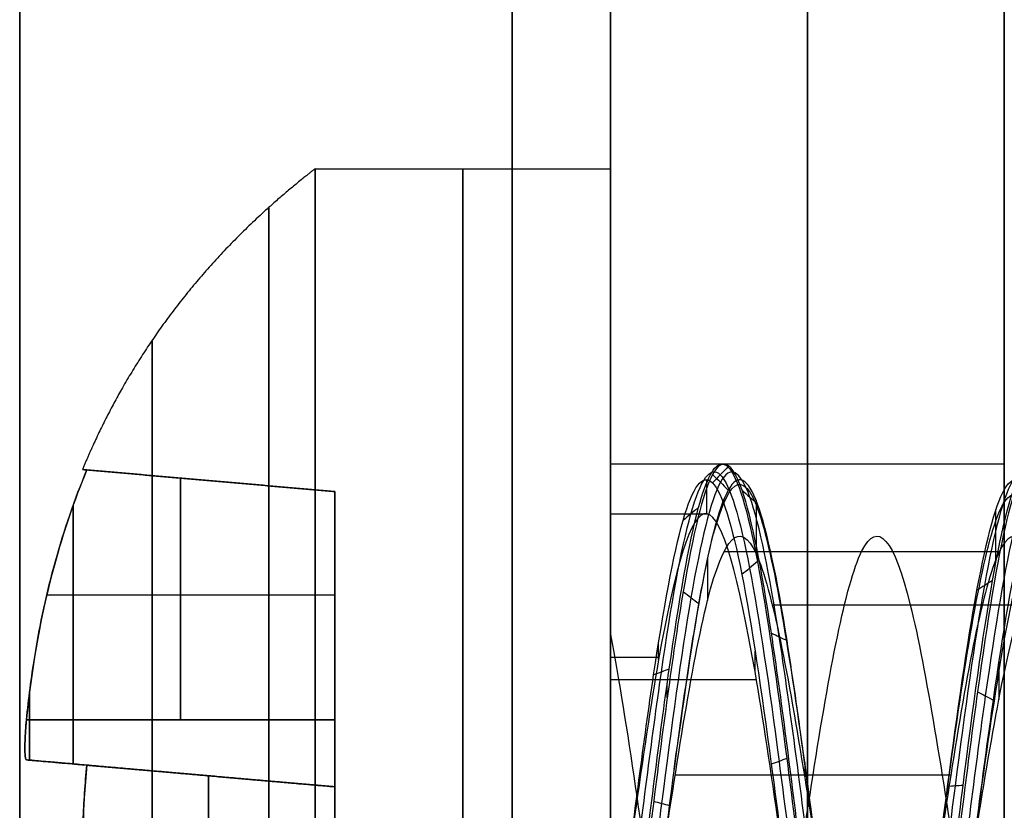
# Model space of a CAD drawing. Header units: millimetres. Extents: x -2170 to -1370, y -2706 to -2419.
# Tile 28 of 41: x -1385.63 to -1380.63, y -2466.74 to -2462.72. Entities that reach past the tile are written whole.
import ezdxf

# ---------------------------------------------------------------- set-up
doc = ezdxf.new("R2010")
doc.units = ezdxf.units.MM
doc.layers.add('Layer 01', color=7, linetype='Continuous', true_color=0x000000)

# ---------------------------------------------------------------- blocks, each defined once
blk = doc.blocks.new('Cabinet hook mounting Screw v2')
at = {"layer": 'Layer 01', "color": 253, "true_color": 0xa0a0a0}
for p, q in [((-0.4285, 0.7, 11.1828), (-0.4285, 1.9285, 11.1828)), ((-0.4161, 1.9161, 11.0409), (0.4161, 1.9161, 11.0409)), ((-0.4879, 1.3351, 11.8622), (-0.36, 1.3351, 10.4)), ((-1.3351, 0.4879, 11.8622), (-1.3351, 0.36, 10.4)), ((-1.9285, 0.4285, 11.1828), (-0.7, 0.4285, 11.1828)), ((-1.9161, -0.4161, 11.0406), (-1.9161, 0.4161, 11.0406)), ((-3.5, 0, 10.5), (-3.5, 0, 9)), ((3.5, 0, 9), (-3.5, 0, 9)), ((-2, 0, 8.4339), (-2, 0, 8.4244)), ((-2, 0, 8.4244), (-2, 0, 8.4235)), ((-1.9721, 0, 11.6812), (-1.86, 0, 10.4)), ((-1.86, 0, 10.4), (1.86, 0, 10.4)), ((-1.7481, -0.0375, 9), (1.6921, -0.0375, 9)), ((-1.3351, -0.4879, 11.8622), (-1.3351, -0.36, 10.4)), ((-0.7, -0.4285, 11.1828), (-1.9285, -0.4285, 11.1828)), ((-0.4285, -1.9285, 11.1828), (-0.4285, -0.7, 11.1828)), ((-0.4879, -1.3351, 11.8622), (-0.36, -1.3351, 10.4)), ((0.4161, -1.9161, 11.0409), (-0.4161, -1.9161, 11.0409))]:
    blk.add_line(p, q, dxfattribs=at)
blk.add_circle((0, 0, 9), 3.5, dxfattribs=at)
at = {"layer": 'Layer 01', "color": 253, "true_color": 0xa0a0a0, "extrusion": (0, 0, -1)}
blk.add_circle((0, 0, -9.75), 3.5, dxfattribs=at)
at = {"layer": 'Layer 01', "color": 253, "true_color": 0xa0a0a0}
for centre, radius, start, end in [((0, 0, 10.5), 3.5, 0, 180), ((-0.7, 0.7, 10.4), 0.34, 270, 360), ((0, 0, 10.5), 3.5, 180, 0), ((-0.7, -0.7, 10.4), 0.34, 0, 90)]:
    blk.add_arc(centre, radius, start, end, dxfattribs=at)
at = {"layer": 'Layer 01', "color": 253, "true_color": 0xa0a0a0, "extrusion": (0, 0, -1)}
blk.add_arc((0, 0, -8.7117), 2, 293.9743, 296.3246, dxfattribs=at)
at = {"layer": 'Layer 01', "color": 253, "true_color": 0xa0a0a0}
for points in [[(-3.3044, 0, 10.7343), (-3.3044, 3.3044, 10.7343), (0, 3.3044, 10.7343), (3.3044, 3.3044, 10.7343), (3.3044, 0, 10.7343), (3.3044, -3.3044, 10.7343), (0, -3.3044, 10.7343), (-3.3044, -3.3044, 10.7343), (-3.3044, 0, 10.7343)], [(-2.629, 0, 11.3275), (-2.629, 2.629, 11.3275), (0, 2.629, 11.3275), (2.629, 2.629, 11.3275), (2.629, 0, 11.3275), (2.629, -2.629, 11.3275), (0, -2.629, 11.3275), (-2.629, -2.629, 11.3275), (-2.629, 0, 11.3275)]]:
    blk.add_rational_spline(points, [1, 0.707106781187, 1, 0.707106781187, 1, 0.707106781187, 1, 0.707106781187, 1], degree=2, knots=[0, 0, 0, 1.570796, 1.570796, 3.141593, 3.141593, 4.712389, 4.712389, 6.283185, 6.283185, 6.283185], dxfattribs=at)
for points, degree, knots in [([(-2.0004, 0, 8.4339), (-2.0005, 0.0817, 8.4237), (-1.9717, 0.5608, 8.3637), (-1.5964, 1.3986, 8.2539), (-0.535, 2.0541, 8.1047), (0.7122, 1.9997, 7.9555), (1.7128, 1.2538, 7.8062), (1.9927, 0.4445, 7.7038), (2, 0.0234, 7.6511), (1.9999, 0, 7.6482)], 3, [-13.180503, -13.180503, -13.180503, -13.180503, -12.923426, -11.671561, -10.419697, -9.167833, -7.915969, -6.664104, -6.590548, -6.590548, -6.590548, -6.590548]), ([(1.9999, 0, 7.6378), (1.9995, 0.2565, 7.6699), (1.8741, 0.9122, 7.7518), (1.1781, 1.7665, 7.8835), (-0.019, 2.1229, 8.0328), (-1.2111, 1.7442, 8.1824), (-1.8824, 0.8873, 8.3126), (-1.9994, 0.2442, 8.3929), (-1.9997, 0, 8.4235)], 3, [-6.591233, -6.591233, -6.591233, -6.591233, -5.784304, -4.530268, -3.276232, -2.022196, -0.76816, 0, 0, 0, 0]), ([(0.9948, -1.6885, 8.9998), (0.7477, -1.8335, 8.9633), (0.089, -2.0492, 8.8769), (-1, -1.8242, 8.7413), (-1.8539, -0.9449, 8.5917), (-2.0645, 0.2588, 8.4426), (-1.5613, 1.3747, 8.2933), (-0.5194, 2.0146, 8.144), (0.703, 1.9584, 7.9948), (1.6819, 1.2249, 7.8455), (2.0789, 0.068, 7.6963), (1.7585, -1.113, 7.547), (0.8283, -1.9073, 7.3977), (-0.3865, -2.045, 7.2485), (-1.4678, -1.4728, 7.0992), (-2.0434, -0.394, 6.95), (-1.9104, 0.8222, 6.8007), (-1.1186, 1.7544, 6.6515), (0.0608, 2.0791, 6.5022), (1.2191, 1.6863, 6.353), (1.9551, 0.7097, 6.2038), (2.0166, -0.5129, 6.0544), (1.3803, -1.5564, 5.9053), (0.2665, -2.0636, 5.7559), (-0.9388, -1.8561, 5.6067), (-1.8204, -1.0076, 5.4574), (-2.0721, 0.1886, 5.3083), (-1.6065, 1.3219, 5.1588), (-0.6695, 1.9412, 5.0217), (0.0336, 1.9814, 4.9341), (0.3263, 1.9324, 4.8963)], 3, [-0.032106, -0.032106, -0.032106, -0.032106, 0.056468, 0.177139, 0.29781, 0.418481, 0.539153, 0.659824, 0.780495, 0.901166, 1.021837, 1.142508, 1.263179, 1.38385, 1.504521, 1.625192, 1.745863, 1.866534, 1.987205, 2.107877, 2.228548, 2.349219, 2.46989, 2.590561, 2.711232, 2.831903, 2.952574, 3.073245, 3.193916, 3.285579, 3.285579, 3.285579, 3.285579]), ([(-0.4506, -1.8662, 8.6762), (-0.8709, -1.7568, 8.6197), (-1.8207, -1.1471, 8.4811), (-2.1048, 0.7289, 8.2603), (-0.5502, 2.138, 8.0137), (1.4657, 1.6239, 7.7672), (2.1429, -0.3224, 7.5206), (0.9058, -1.9463, 7.274), (-1.1122, -1.8125, 7.0274), (-2.1049, -0.0727, 6.7809), (-1.211, 1.6984, 6.5343), (0.7402, 1.9284, 6.2877), (1.9967, 0.4431, 6.0412), (1.4573, -1.4061, 5.7946), (-0.3641, -1.9714, 5.548), (-1.826, -0.7768, 5.3015), (-1.6389, 1.0824, 5.0549), (-0.0023, 1.9438, 4.8083), (1.6025, 1.0639, 4.5617), (1.7531, -0.7409, 4.3152), (0.3464, -1.8508, 4.0686), (-1.3374, -1.2965, 3.822), (-1.7994, 0.3948, 3.5755), (-1.0202, 1.2848, 3.4073), (-0.52, 1.4598, 3.3213), (-0.4976, 1.467, 3.3175)], 3, [8.092076, 8.092076, 8.092076, 8.092076, 8.769029, 9.754912, 10.740795, 11.726677, 12.71256, 13.698442, 14.684325, 15.670208, 16.65609, 17.641973, 18.627856, 19.613738, 20.599621, 21.585503, 22.571386, 23.557269, 24.543151, 25.529034, 26.514917, 27.500799, 28.486682, 29.472564, 29.518286, 29.518286, 29.518286, 29.518286]), ([(-0.3829, 1.9218, 4.8967), (-0.6575, 1.8667, 4.9324), (-1.2871, 1.5948, 5.018), (-1.9553, 0.7114, 5.153), (-2.016, -0.5146, 5.3029), (-1.379, -1.5578, 5.4519), (-0.2605, -2.0645, 5.6019), (0.9444, -1.854, 5.751), (1.8245, -1.0002, 5.9006), (2.0712, 0.1991, 6.05), (1.5995, 1.3301, 6.1995), (0.5741, 2.0002, 6.349), (-0.6514, 1.9759, 6.4986), (-1.6501, 1.268, 6.6479), (-2.0767, 0.1187, 6.7975), (-1.7845, -1.0708, 6.9469), (-0.8723, -1.8884, 7.0964), (0.3417, -2.0528, 7.2459), (1.4369, -1.5038, 7.3953), (2.0348, -0.4352, 7.5448), (1.9267, 0.7857, 7.6943), (1.1504, 1.734, 7.8438), (-0.0237, 2.0804, 7.9932), (-1.191, 1.7064, 8.1427), (-1.9441, 0.7403, 8.2922), (-2.0241, -0.4825, 8.4417), (-1.4025, -1.5372, 8.5911), (-0.2924, -2.0601, 8.7408), (0.8086, -1.885, 8.8768), (1.3491, -1.4495, 8.9633), (1.5292, -1.2254, 8.9999)], 3, [-0.03485, -0.03485, -0.03485, -0.03485, 0.051762, 0.172611, 0.29346, 0.414309, 0.535158, 0.656007, 0.776856, 0.897705, 1.018554, 1.139403, 1.260252, 1.381101, 1.50195, 1.622799, 1.743649, 1.864498, 1.985347, 2.106196, 2.227045, 2.347894, 2.468743, 2.589592, 2.710441, 2.83129, 2.952139, 3.072988, 3.193837, 3.282633, 3.282633, 3.282633, 3.282633]), ([(0.6966, -1.7892, 9), (0.5296, -1.854, 8.9764), (-0.0213, -1.9861, 8.9033), (-0.9842, -1.7847, 8.7808), (-1.8185, -0.9211, 8.6312), (-2.0218, 0.2586, 8.4821), (-1.5261, 1.3506, 8.3328), (-0.5038, 1.9749, 8.1835), (0.6935, 1.9168, 8.0343), (1.6508, 1.1958, 7.885), (2.0369, 0.0615, 7.7358), (1.72, -1.0948, 7.5865), (0.8068, -1.8706, 7.4372), (-0.3837, -2.0025, 7.288), (-1.4416, -1.4393, 7.1387), (-2.0028, -0.381, 6.9895), (-1.8696, 0.8102, 6.8402), (-1.0916, 1.7215, 6.691), (0.0646, 2.0367, 6.5417), (1.1985, 1.649, 6.3925), (1.9171, 0.6905, 6.2433), (1.9743, -0.5075, 6.0939), (1.3484, -1.5282, 5.9448), (0.256, -2.0224, 5.7954), (-0.9244, -1.8161, 5.6462), (-1.7859, -0.9826, 5.4969), (-2.0295, 0.1899, 5.3478), (-1.5707, 1.299, 5.1983), (-0.571, 1.9561, 5.0493), (0.2279, 1.9448, 4.9497), (0.5924, 1.8263, 4.9001)], 3, [0, 0, 0, 0, 0.565106, 1.771078, 2.97705, 4.183023, 5.388995, 6.594967, 7.800939, 9.006911, 10.212884, 11.418856, 12.624828, 13.8308, 15.036772, 16.242744, 17.448717, 18.654689, 19.860661, 21.066633, 22.272605, 23.478578, 24.68455, 25.890522, 27.096494, 28.302466, 29.508439, 30.714411, 31.920383, 33.126353, 33.126353, 33.126353, 33.126353]), ([(-0.6975, 1.7888, 4.9001), (-0.8501, 1.7293, 4.9217), (-1.3342, 1.4672, 4.9929), (-1.9174, 0.6922, 5.1136), (-1.9738, -0.5091, 5.2635), (-1.3472, -1.5296, 5.4125), (-0.2501, -2.0233, 5.5624), (0.9298, -1.814, 5.7115), (1.7899, -0.9754, 5.8612), (2.0287, 0.2002, 6.0106), (1.5638, 1.3071, 6.1601), (0.5575, 1.9611, 6.3096), (-0.643, 1.9342, 6.4591), (-1.6197, 1.2383, 6.6084), (-2.0349, 0.1112, 6.7581), (-1.7457, -1.0535, 6.9075), (-0.85, -1.8522, 7.0569), (0.3398, -2.0103, 7.2065), (1.4115, -1.4698, 7.3559), (1.9946, -0.4214, 7.5054), (1.8856, 0.7745, 7.6549), (1.1228, 1.7017, 7.8044), (-0.0283, 2.0382, 7.9537), (-1.1711, 1.6689, 8.1033), (-1.9065, 0.7205, 8.2528), (-1.9819, -0.4777, 8.4023), (-1.3703, -1.5095, 8.5516), (-0.2814, -2.019, 8.7014), (0.9013, -1.8279, 8.8505), (1.4833, -1.2785, 8.9503), (1.6718, -0.9441, 9)], 3, [0, 0, 0, 0, 0.517154, 1.725037, 2.93292, 4.140803, 5.348686, 6.556569, 7.764452, 8.972335, 10.180218, 11.388101, 12.595984, 13.803867, 15.01175, 16.219633, 17.427516, 18.635399, 19.843282, 21.051165, 22.259048, 23.466931, 24.674814, 25.882697, 27.09058, 28.298463, 29.506346, 30.714229, 31.922112, 33.129993, 33.129993, 33.129993, 33.129993]), ([(-0.497, 0.7, 11.9656), (-0.4961, 0.808, 11.955), (-0.4949, 0.9153, 11.9413), (-0.4887, 1.3515, 11.8705), (-0.4811, 1.6684, 11.7842), (-0.4701, 1.9701, 11.6587)], 3, [-1.314165, -1.314165, -1.314165, -1.314165, -0.991129, -0.991129, 0, 0, 0, 0]), ([(-0.4701, 1.9701, 11.6587), (-0.4142, 1.9706, 11.6641), (-0.3582, 1.971, 11.6685), (-0.2182, 1.9718, 11.6771), (-0.134, 1.972, 11.6801), (0.0292, 1.9722, 11.6818), (0.1084, 1.9721, 11.6807), (0.2818, 1.9715, 11.6741), (0.3762, 1.9709, 11.6678), (0.4701, 1.9701, 11.6587)], 3, [-0.9418295, -0.9418295, -0.9418295, -0.9418295, -0.7733654, -0.7733654, -0.5208479, -0.5208479, -0.283304, -0.283304, 0, 0, 0, 0]), ([(1.1206, 1.5592, 7.9654), (1.5071, 1.2704, 7.9025), (2.1509, 0.2693, 7.758), (1.5638, -1.5745, 7.532), (-0.4288, -2.1569, 7.2874), (-2.0102, -0.841, 7.0427), (-1.8035, 1.1868, 6.7981), (-0.0225, 2.1387, 6.5534), (1.7451, 1.2016, 6.3087), (1.9526, -0.7692, 6.0641), (0.4481, -2.0297, 5.8194), (-1.4196, -1.4906, 5.5748), (-2.0095, 0.3418, 5.3301), (-0.8304, 1.8396, 5.0854), (1.0517, 1.6991, 4.8408), (1.9767, 0.0757, 4.5961), (1.1548, -1.5812, 4.3515), (-0.66, -1.8221, 4.1068), (-1.8605, -0.4652, 3.8621), (-1.5266, 0.8215, 3.6807), (-1.0371, 1.2433, 3.5809), (-0.9399, 1.3101, 3.5626)], 3, [5.336443, 5.336443, 5.336443, 5.336443, 6.090741, 7.068986, 8.047231, 9.025476, 10.003721, 10.981966, 11.960211, 12.938455, 13.9167, 14.894945, 15.87319, 16.851435, 17.82968, 18.807925, 19.786169, 20.764414, 21.742659, 22.720904, 22.94043, 22.94043, 22.94043, 22.94043]), ([(0.2338, -1.3155, 2.6654), (0.6148, -1.2498, 2.7383), (1.375, -0.7426, 2.8925), (1.4456, 0.7019, 3.1282), (0.2292, 1.6119, 3.3729), (-1.2235, 1.1042, 3.6176), (-1.6177, -0.4026, 3.8622), (-0.5756, -1.5853, 4.1069), (1.0063, -1.3785, 4.3515), (1.7262, 0.0661, 4.5962), (0.9204, 1.4864, 4.8408), (-0.7267, 1.6123, 5.0855), (-1.7625, 0.3013, 5.3301), (-1.2475, -1.308, 5.5748), (0.3932, -1.7846, 5.8195), (1.7191, -0.6776, 6.0641), (1.5391, 1.0594, 6.3088), (-0.0191, 1.8887, 6.5534), (-1.5938, 1.0502, 6.7981), (-1.7794, -0.7432, 7.0427), (-0.3807, -1.9107, 7.2874), (1.3867, -1.397, 7.5321), (1.9534, 0.374, 7.7767), (0.7883, 1.8479, 8.0214), (-1.1026, 1.7027, 8.266), (-2.0499, 0.0368, 8.5107), (-1.1832, -1.6968, 8.7553), (0.1028, -1.8629, 8.9184), (0.6454, -1.6578, 9)], 3, [-44.809196, -44.809196, -44.809196, -44.809196, -43.26802, -41.537299, -39.806578, -38.075857, -36.345137, -34.614416, -32.883695, -31.152974, -29.422253, -27.691533, -25.960812, -24.230091, -22.49937, -20.768649, -19.037929, -17.307208, -15.576487, -13.845766, -12.115046, -10.384325, -8.653604, -6.922883, -5.192162, -3.461442, -1.730721, 0, 0, 0, 0]), ([(-1.1346, 1.3075, 9), (-1.0631, 1.3696, 8.9863), (-0.5271, 1.7614, 8.8903), (0.8567, 1.8221, 8.712), (1.9731, 0.2868, 8.4651), (1.3126, -1.4738, 8.2182), (-0.5013, -1.8876, 7.9713), (-1.8322, -0.6153, 7.7244), (-1.5069, 1.1775, 7.4775), (0.1508, 1.886, 7.2306), (1.6392, 0.9035, 6.9836), (1.6392, -0.8607, 6.7367), (0.1829, -1.8219, 6.4898), (-1.4039, -1.1436, 6.2429), (-1.7085, 0.5354, 5.996), (-0.4889, 1.7012, 5.7491), (1.1371, 1.3298, 5.5022), (1.7161, -0.2137, 5.2553), (0.7581, -1.5317, 5.0084), (-0.8503, -1.459, 4.7615), (-1.6658, -0.0932, 4.5146), (-0.9834, 1.3225, 4.2677), (0.5549, 1.5302, 4.0208), (1.563, 0.3753, 3.7739), (1.1594, -1.0837, 3.527), (-0.2622, -1.5446, 3.2801), (-1.4149, -0.624, 3.0332), (-1.2832, 0.8259, 2.7863), (-0.0176, 1.5057, 2.5394), (0.9029, 1.0091, 2.3572), (1.1317, 0.5605, 2.2574), (1.1632, 0.4783, 2.2398)], 3, [3.996814, 3.996814, 3.996814, 3.996814, 4.161187, 5.14841, 6.135634, 7.122857, 8.11008, 9.097303, 10.084527, 11.07175, 12.058973, 13.046197, 14.03342, 15.020643, 16.007866, 16.99509, 17.982313, 18.969536, 19.95676, 20.943983, 21.931206, 22.91843, 23.905653, 24.892876, 25.880099, 26.867323, 27.854546, 28.841769, 29.828993, 30.816216, 31.026665, 31.026665, 31.026665, 31.026665]), ([(1.4638, -0.8267, 9), (1.496, -0.77, 9), (1.525, -0.7117, 9), (1.5507, -0.652, 9), (1.577, -0.591, 9), (1.5998, -0.5286, 9), (1.619, -0.4651, 9), (1.6365, -0.4075, 9), (1.651, -0.3489, 9), (1.6625, -0.2898, 9), (1.6662, -0.2706, 9), (1.6696, -0.2513, 9), (1.6726, -0.232, 9), (1.675, -0.217, 9), (1.6772, -0.202, 9), (1.6792, -0.1869, 9), (1.6879, -0.121, 9), (1.6926, -0.0548, 9), (1.6934, 0.0113, 9), (1.6942, 0.0762, 9), (1.6911, 0.141, 9), (1.684, 0.2054, 9), (1.6825, 0.2194, 9), (1.6808, 0.2334, 9), (1.6788, 0.2474, 9), (1.6741, 0.2818, 9), (1.6682, 0.3161, 9), (1.6611, 0.3503, 9), (1.6552, 0.3791, 9), (1.6484, 0.4077, 9), (1.6409, 0.4362, 9), (1.638, 0.4471, 9), (1.635, 0.4579, 9), (1.6319, 0.4686, 9), (1.614, 0.5312, 9), (1.5924, 0.5925, 9), (1.5674, 0.6525, 9), (1.5418, 0.7138, 9), (1.5127, 0.7735, 9), (1.4803, 0.8316, 9), (1.4588, 0.8701, 9), (1.4358, 0.9078, 9), (1.4114, 0.9447, 9), (1.3966, 0.9671, 9), (1.3813, 0.9892, 9), (1.3655, 1.0109, 9), (1.3559, 1.0241, 9), (1.3461, 1.0372, 9), (1.3362, 1.0501, 9), (1.2952, 1.1034, 9), (1.2513, 1.1542, 9), (1.2047, 1.2023, 9), (1.1585, 1.2501, 9), (1.1096, 1.2952, 9), (1.0583, 1.3373, 9), (1.0073, 1.3792, 9), (0.9539, 1.4181, 9), (0.8983, 1.4538, 9), (0.8867, 1.4612, 9), (0.8749, 1.4685, 9), (0.8631, 1.4757, 9), (0.8537, 1.4814, 9), (0.8443, 1.4869, 9), (0.8348, 1.4924, 9), (0.7991, 1.5131, 9), (0.7626, 1.5323, 9), (0.7255, 1.5501, 9), (0.6675, 1.5779, 9), (0.6079, 1.602, 9), (0.547, 1.6227, 9), (0.4879, 1.6427, 9), (0.4276, 1.6594, 9), (0.3664, 1.6728, 9), (0.3396, 1.6787, 9), (0.3126, 1.6839, 9), (0.2855, 1.6885, 9), (0.2701, 1.6911, 9), (0.2546, 1.6935, 9), (0.2391, 1.6957, 9), (0.2285, 1.6973, 9), (0.2178, 1.6987, 9), (0.2071, 1.7, 9), (0.1408, 1.7082, 9), (0.0742, 1.7127, 9), (0.0075, 1.7135, 9), (-0.0599, 1.7143, 9), (-0.1274, 1.7113, 9), (-0.1945, 1.7045, 9), (-0.2571, 1.6983, 9), (-0.3194, 1.6887, 9), (-0.3812, 1.6759, 9), (-0.3953, 1.6729, 9), (-0.4095, 1.6698, 9), (-0.4236, 1.6665, 9), (-0.4356, 1.6637, 9), (-0.4476, 1.6607, 9), (-0.4596, 1.6577, 9), (-0.5251, 1.6409, 9), (-0.5893, 1.6204, 9), (-0.652, 1.5963, 9), (-0.7134, 1.5726, 9), (-0.7734, 1.5453, 9), (-0.8315, 1.5145, 9), (-0.8563, 1.5014, 9), (-0.8807, 1.4876, 9), (-0.9048, 1.4731, 9), (-0.9353, 1.4548, 9), (-0.9652, 1.4355, 9), (-0.9945, 1.4151, 9), (-1.0073, 1.4062, 9), (-1.0201, 1.397, 9), (-1.0327, 1.3877, 9), (-1.0416, 1.3812, 9), (-1.0504, 1.3745, 9), (-1.0591, 1.3678, 9), (-1.1114, 1.3276, 9), (-1.1612, 1.2843, 9), (-1.2084, 1.2383, 9), (-1.2567, 1.1913, 9), (-1.3022, 1.1415, 9), (-1.3449, 1.0892, 9), (-1.3746, 1.0527, 9), (-1.4029, 1.0151, 9), (-1.4298, 0.9764, 9), (-1.4438, 0.9562, 9), (-1.4574, 0.9358, 9), (-1.4706, 0.915, 9), (-1.4765, 0.9057, 9), (-1.4824, 0.8962, 9), (-1.4882, 0.8867, 9), (-1.5236, 0.8288, 9), (-1.5557, 0.769, 9), (-1.5843, 0.7078, 9), (-1.6129, 0.6464, 9), (-1.6381, 0.5836, 9), (-1.6596, 0.5196, 9), (-1.6807, 0.4567, 9), (-1.6983, 0.3927, 9), (-1.7121, 0.3279, 9), (-1.7153, 0.3128, 9), (-1.7183, 0.2976, 9), (-1.7211, 0.2824, 9), (-1.7238, 0.2677, 9), (-1.7264, 0.2529, 9), (-1.7287, 0.2382, 9), (-1.7381, 0.1778, 9), (-1.7442, 0.1172, 9), (-1.7468, 0.0565, 9), (-1.7496, -0.0088, 9), (-1.7484, -0.0741, 9), (-1.7433, -0.1393, 9), (-1.7384, -0.2026, 9), (-1.7298, -0.2657, 9), (-1.7178, -0.3283, 9), (-1.7135, -0.3505, 9), (-1.7088, -0.3727, 9), (-1.7037, -0.3948, 9), (-1.7007, -0.4078, 9), (-1.6975, -0.4207, 9), (-1.6942, -0.4336, 9), (-1.6775, -0.4988, 9), (-1.6571, -0.563, 9), (-1.6333, -0.6259, 9), (-1.6091, -0.6897, 9), (-1.5813, -0.7522, 9), (-1.5501, -0.813, 9), (-1.5186, -0.8744, 9), (-1.4837, -0.9341, 9), (-1.4454, -0.9917, 9), (-1.4379, -1.003, 9), (-1.4302, -1.0142, 9), (-1.4225, -1.0254, 9), (-1.4153, -1.0356, 9), (-1.4081, -1.0457, 9), (-1.4008, -1.0558, 9), (-1.3603, -1.1113, 9), (-1.3169, -1.1644, 9), (-1.2706, -1.2147, 9), (-1.2251, -1.264, 9), (-1.1769, -1.3107, 9), (-1.1261, -1.3544, 9), (-1.0919, -1.3839, 9), (-1.0564, -1.412, 9), (-1.0199, -1.4386, 9), (-0.9957, -1.4561, 9), (-0.9711, -1.473, 9), (-0.946, -1.4893, 9), (-0.9339, -1.4971, 9), (-0.9216, -1.5049, 9), (-0.9093, -1.5124, 9), (-0.8522, -1.5473, 9), (-0.7932, -1.5788, 9), (-0.7325, -1.6069, 9), (-0.6709, -1.6353, 9), (-0.6077, -1.6602, 9), (-0.5431, -1.6815, 9), (-0.4901, -1.699, 9), (-0.4361, -1.714, 9), (-0.3816, -1.7264, 9), (-0.3559, -1.7323, 9), (-0.3301, -1.7376, 9), (-0.3042, -1.7423, 9), (-0.2914, -1.7447, 9), (-0.2787, -1.7469, 9), (-0.2659, -1.7489, 9), (-0.2494, -1.7516, 9), (-0.2328, -1.754, 9), (-0.2162, -1.7562, 9), (-0.1487, -1.765, 9), (-0.0808, -1.77, 9), (-0.0129, -1.7712, 9), (0.0449, -1.7722, 9), (0.1027, -1.7704, 9), (0.1604, -1.7658, 9), (0.1776, -1.7644, 9), (0.1947, -1.7628, 9), (0.2118, -1.7609, 9), (0.2799, -1.7535, 9), (0.3474, -1.7423, 9), (0.414, -1.7272, 9), (0.4801, -1.7122, 9), (0.5453, -1.6935, 9), (0.6093, -1.671, 9), (0.6214, -1.6667, 9), (0.6334, -1.6623, 9), (0.6454, -1.6578, 9)], 3, [0, 0, 0, 0, 0.195232, 0.195232, 0.195232, 0.394461, 0.394461, 0.394461, 0.575258, 0.575258, 0.575258, 0.633938, 0.633938, 0.633938, 0.679498, 0.679498, 0.679498, 0.878429, 0.878429, 0.878429, 1.073043, 1.073043, 1.073043, 1.115324, 1.115324, 1.115324, 1.219767, 1.219767, 1.219767, 1.308079, 1.308079, 1.308079, 1.341717, 1.341717, 1.341717, 1.536847, 1.536847, 1.536847, 1.73612, 1.73612, 1.73612, 1.868665, 1.868665, 1.868665, 1.949223, 1.949223, 1.949223, 1.998176, 1.998176, 1.998176, 2.199496, 2.199496, 2.199496, 2.398904, 2.398904, 2.398904, 2.597047, 2.597047, 2.597047, 2.638453, 2.638453, 2.638453, 2.671366, 2.671366, 2.671366, 2.795022, 2.795022, 2.795022, 2.987922, 2.987922, 2.987922, 3.175594, 3.175594, 3.175594, 3.257989, 3.257989, 3.257989, 3.304923, 3.304923, 3.304923, 3.337199, 3.337199, 3.337199, 3.537439, 3.537439, 3.537439, 3.739874, 3.739874, 3.739874, 3.92891, 3.92891, 3.92891, 3.972384, 3.972384, 3.972384, 4.009419, 4.009419, 4.009419, 4.211619, 4.211619, 4.211619, 4.409099, 4.409099, 4.409099, 4.49332, 4.49332, 4.49332, 4.600134, 4.600134, 4.600134, 4.647225, 4.647225, 4.647225, 4.680289, 4.680289, 4.680289, 4.878171, 4.878171, 4.878171, 5.080481, 5.080481, 5.080481, 5.221782, 5.221782, 5.221782, 5.295407, 5.295407, 5.295407, 5.328766, 5.328766, 5.328766, 5.532063, 5.532063, 5.532063, 5.734999, 5.734999, 5.734999, 5.933967, 5.933967, 5.933967, 5.980363, 5.980363, 5.980363, 6.025223, 6.025223, 6.025223, 6.208011, 6.208011, 6.208011, 6.40408, 6.40408, 6.40408, 6.594991, 6.594991, 6.594991, 6.662991, 6.662991, 6.662991, 6.702933, 6.702933, 6.702933, 6.904875, 6.904875, 6.904875, 7.109787, 7.109787, 7.109787, 7.317185, 7.317185, 7.317185, 7.357883, 7.357883, 7.357883, 7.395258, 7.395258, 7.395258, 7.600869, 7.600869, 7.600869, 7.802135, 7.802135, 7.802135, 7.937746, 7.937746, 7.937746, 8.027322, 8.027322, 8.027322, 8.070722, 8.070722, 8.070722, 8.271378, 8.271378, 8.271378, 8.475181, 8.475181, 8.475181, 8.642989, 8.642989, 8.642989, 8.722016, 8.722016, 8.722016, 8.760852, 8.760852, 8.760852, 8.811096, 8.811096, 8.811096, 9.015148, 9.015148, 9.015148, 9.1887, 9.1887, 9.1887, 9.240323, 9.240323, 9.240323, 9.445553, 9.445553, 9.445553, 9.648978, 9.648978, 9.648978, 9.687452, 9.687452, 9.687452, 9.687452]), ([(1.4638, -0.8267, 9), (1.1872, -1.3049, 8.9178), (0.1345, -1.9537, 8.7534), (-1.5418, -1.1767, 8.5068), (-1.8118, 0.6288, 8.2602), (-0.472, 1.8387, 8.0137), (1.2591, 1.3936, 7.7671), (1.8367, -0.277, 7.5205), (0.7745, -1.6656, 7.2739), (-0.9508, -1.5475, 7.0273), (-1.7952, -0.0604, 6.7807), (-1.0301, 1.4475, 6.5342), (0.6305, 1.6396, 6.2876), (1.6949, 0.3757, 6.0411), (1.234, -1.1911, 5.7945), (-0.3085, -1.6658, 5.5479), (-1.541, -0.6537, 5.3013), (-1.3795, 0.9137, 5.0547), (-0.0004, 1.6351, 4.8081), (1.3456, 0.8926, 4.5616), (1.4679, -0.6203, 4.315), (0.2889, -1.5455, 4.0684), (-1.1152, -1.0788, 3.8218), (-1.4961, 0.3309, 3.5752), (-0.5437, 1.4125, 3.3287), (0.8651, 1.2174, 3.0821), (1.4712, -0.0469, 2.8355), (0.7623, -1.2352, 2.5889), (-0.1562, -1.2758, 2.423), (-0.5199, -1.0986, 2.3392), (-0.5267, -1.0952, 2.3379)], 3, [-43.985494, -43.985494, -43.985494, -43.985494, -42.35754, -40.729587, -39.101633, -37.473679, -35.845726, -34.217772, -32.589818, -30.961864, -29.333911, -27.705957, -26.078003, -24.450049, -22.822096, -21.194142, -19.566188, -17.938235, -16.310281, -14.682327, -13.054373, -11.42642, -9.798466, -8.170512, -6.542559, -4.914605, -3.286651, -1.658697, -0.030744, 0, 0, 0, 0]), ([(-0.497, 0.7, 11.9656), (-0.4971, 0.687, 11.9668), (-0.4984, 0.6741, 11.968), (-0.5049, 0.6419, 11.9705), (-0.5116, 0.6232, 11.9716), (-0.5294, 0.5897, 11.9731), (-0.54, 0.5749, 11.9735), (-0.5646, 0.5486, 11.9737), (-0.5786, 0.5372, 11.9735), (-0.6102, 0.5176, 11.9723), (-0.6278, 0.5098, 11.9714), (-0.6638, 0.4997, 11.9689), (-0.6819, 0.4971, 11.9674), (-0.7, 0.497, 11.9656)], 3, [-0.3196396, -0.3196396, -0.3196396, -0.3196396, -0.2804009, -0.2804009, -0.2208524, -0.2208524, -0.1664551, -0.1664551, -0.1125049, -0.1125049, -0.0548771, -0.0548771, 0, 0, 0, 0]), ([(-1.9721, 0, 11.6812), (-1.9721, 0.0625, 11.6812), (-1.972, 0.1251, 11.68), (-1.9715, 0.2818, 11.6741), (-1.9709, 0.3762, 11.6678), (-1.9701, 0.4701, 11.6587)], 3, [-0.4709165, -0.4709165, -0.4709165, -0.4709165, -0.2833081, -0.2833081, 0, 0, 0, 0]), ([(-1.9701, 0.4701, 11.6587), (-1.8131, 0.4759, 11.724), (-1.6516, 0.4807, 11.7789), (-1.2395, 0.4905, 11.8912), (-0.9891, 0.4944, 11.9355), (-0.7228, 0.4968, 11.9633), (-0.7114, 0.4969, 11.9645), (-0.7, 0.497, 11.9656)], 3, [-1.313047, -1.313047, -1.313047, -1.313047, -0.79878, -0.79878, -0.034208, -0.034208, 0, 0, 0, 0]), ([(-3.5, 0, 10.5), (-3.462, 0, 10.5489), (-3.3042, 0, 10.7449), (-3.0295, 0, 11.0383), (-2.7293, 0, 11.2844), (-2.4044, 0, 11.485), (-2.1107, 0, 11.6239), (-1.9721, 0, 11.6812)], 5, [-0.4323445, -0.4323445, -0.4323445, -0.4323445, -0.4323445, -0.4323445, -0.4, -0.3, -0.2148276, -0.2148276, -0.2148276, -0.2148276, -0.2148276, -0.2148276]), ([(1.2787, -1.5378, 9), (0.9727, -1.7923, 8.9502), (0.204, -2.1127, 8.8506), (-1.0159, -1.8638, 8.7019), (-1.8294, -1.0299, 8.5626), (-2, -0.3159, 8.4734), (-2.0004, 0, 8.4339)], 3, [-4.724831, -4.724831, -4.724831, -4.724831, -3.47969, -2.23455, -0.98941, 0, 0, 0, 0]), ([(-2.0001, 0, 6.8521), (-1.9997, -0.3587, 6.8969), (-1.7927, -1.116, 6.9916), (-0.8948, -1.9248, 7.1361), (0.3436, -2.0955, 7.2856), (1.4625, -1.5381, 7.435), (1.9438, -0.6827, 7.5524), (2.0001, -0.1421, 7.62), (1.9999, 0, 7.6378)], 3, [-13.183463, -13.183463, -13.183463, -13.183463, -12.054485, -10.800449, -9.546412, -8.292376, -7.03834, -6.591233, -6.591233, -6.591233, -6.591233]), ([(1.9999, 0, 7.6482), (1.9997, -0.3744, 7.6013), (1.7781, -1.1471, 7.5047), (0.8497, -1.9438, 7.3584), (-0.3893, -2.0873, 7.2092), (-1.4939, -1.5062, 7.0599), (-1.9507, -0.6549, 6.9444), (-2, -0.1286, 6.8785), (-1.9997, 0, 6.8623)], 3, [-6.590548, -6.590548, -6.590548, -6.590548, -5.41224, -4.160376, -2.908512, -1.656648, -0.404783, 0, 0, 0, 0]), ([(-1.9701, -0.4701, 11.6587), (-1.9706, -0.4142, 11.6641), (-1.971, -0.3582, 11.6685), (-1.9718, -0.2182, 11.6771), (-1.972, -0.134, 11.6801), (-1.9721, -0.0333, 11.6811), (-1.9721, -0.0166, 11.6812), (-1.9721, 0, 11.6812)], 3, [-0.4709015, -0.4709015, -0.4709015, -0.4709015, -0.3024439, -0.3024439, -0.0499361, -0.0499361, 0, 0, 0, 0]), ([(-1.9997, 0, 8.4235), (-2, -0.1545, 8.4428), (-1.9377, -0.7074, 8.5119), (-1.4349, -1.5651, 8.6308), (-0.3034, -2.1013, 8.7805), (0.7115, -1.9424, 8.9033), (1.2005, -1.6099, 8.9766), (1.3395, -1.4842, 9)], 3, [-4.798093, -4.798093, -4.798093, -4.798093, -4.316144, -3.072245, -1.828345, -0.584446, 0, 0, 0, 0]), ([(-0.7, -0.497, 11.9656), (-0.808, -0.4961, 11.955), (-0.9153, -0.4949, 11.9413), (-1.3515, -0.4887, 11.8705), (-1.6684, -0.4811, 11.7842), (-1.9701, -0.4701, 11.6587)], 3, [-1.314165, -1.314165, -1.314165, -1.314165, -0.991129, -0.991129, 0, 0, 0, 0]), ([(-0.7, -0.497, 11.9656), (-0.687, -0.4971, 11.9668), (-0.6741, -0.4984, 11.968), (-0.6419, -0.5049, 11.9705), (-0.6232, -0.5116, 11.9716), (-0.5897, -0.5294, 11.9731), (-0.5749, -0.54, 11.9735), (-0.5486, -0.5646, 11.9737), (-0.5372, -0.5786, 11.9735), (-0.5176, -0.6102, 11.9723), (-0.5098, -0.6278, 11.9714), (-0.4997, -0.6638, 11.9689), (-0.4971, -0.6819, 11.9674), (-0.497, -0.7, 11.9656)], 3, [-0.3196396, -0.3196396, -0.3196396, -0.3196396, -0.2804009, -0.2804009, -0.2208524, -0.2208524, -0.1664551, -0.1664551, -0.1125049, -0.1125049, -0.0548771, -0.0548771, 0, 0, 0, 0]), ([(-0.4701, -1.9701, 11.6587), (-0.4759, -1.8131, 11.724), (-0.4807, -1.6516, 11.7789), (-0.4905, -1.2395, 11.8912), (-0.4944, -0.9891, 11.9355), (-0.4968, -0.7228, 11.9633), (-0.4969, -0.7114, 11.9645), (-0.497, -0.7, 11.9656)], 3, [-1.313047, -1.313047, -1.313047, -1.313047, -0.79878, -0.79878, -0.034208, -0.034208, 0, 0, 0, 0]), ([(0.4701, -1.9701, 11.6587), (0.4142, -1.9706, 11.6641), (0.3582, -1.971, 11.6685), (0.2182, -1.9718, 11.6771), (0.134, -1.972, 11.6801), (-0.0292, -1.9722, 11.6818), (-0.1084, -1.9721, 11.6807), (-0.2818, -1.9715, 11.6741), (-0.3762, -1.9709, 11.6678), (-0.4701, -1.9701, 11.6587)], 3, [-0.9418295, -0.9418295, -0.9418295, -0.9418295, -0.7733654, -0.7733654, -0.5208479, -0.5208479, -0.283304, -0.283304, 0, 0, 0, 0])]:
    blk.add_open_spline(points, degree=degree, knots=knots, dxfattribs=at)
for points, degree in [([(-0.36, 1.86, 10.4), (-0.4151, 1.9151, 11.0293), (-0.4701, 1.9701, 11.6587)], 2), ([(-0.5039, 1.9358, 8.1046), (-0.4941, 1.9109, 8.131), (-0.4844, 1.886, 8.1573), (-0.4746, 1.8611, 8.1836)], 3), ([(-0.4841, 1.859, 8.0137), (-0.4584, 1.7601, 8.0137), (-0.4326, 1.6612, 8.0137), (-0.4068, 1.5623, 8.0137)], 3), ([(0.36, 1.86, 10.4), (0, 1.86, 10.4), (-0.36, 1.86, 10.4)], 2), ([(-0.36, 1.86, 10.4), (-0.36, 1.28, 10.4), (-0.36, 0.7, 10.4)], 2), ([(-1.1409, 1.6433, 8.1824), (-1.1283, 1.6197, 8.156), (-1.1157, 1.596, 8.1296), (-1.1032, 1.5724, 8.1033)], 3), ([(-0.9452, 1.449, 8.266), (-0.9799, 1.5022, 8.266), (-1.0146, 1.5554, 8.266), (-1.0494, 1.6086, 8.266)], 3), ([(-0.9058, 1.4741, 9), (-0.9058, 1.4741, 8.7531), (-0.9058, 1.4741, 8.5062), (-0.9058, 1.4741, 8.2593)], 3), ([(-1.5045, 1.318, 8.2539), (-1.4824, 1.3029, 8.2802), (-1.4604, 1.2877, 8.3065), (-1.4383, 1.2726, 8.3329)], 3), ([(-1.2848, 0.9968, 8.1777), (-1.2848, 0.9968, 7.711), (-1.2848, 0.9968, 7.2444), (-1.2848, 0.9968, 6.7778)], 3), ([(-1.8676, 0.7163, 8.3319), (-1.8439, 0.7038, 8.3055), (-1.8202, 0.6914, 8.2791), (-1.7965, 0.6789, 8.2528)], 3), ([(-0.36, 0.7, 10.4), (-0.4285, 0.7, 11.1828), (-0.497, 0.7, 11.9656)], 2), ([(-1.817, 0.6229, 8.2603), (-1.7258, 0.5916, 8.2603), (-1.6346, 0.5604, 8.2603), (-1.5434, 0.5291, 8.2603)], 3), ([(-1.86, 0.36, 10.4), (-1.9151, 0.4151, 11.0293), (-1.9701, 0.4701, 11.6587)], 2), ([(-0.7, 0.497, 11.9656), (-0.7, 0.4285, 11.1828), (-0.7, 0.36, 10.4)], 2), ([(-0.7, 0.36, 10.4), (-1.28, 0.36, 10.4), (-1.86, 0.36, 10.4)], 2), ([(-1.86, 0.36, 10.4), (-1.86, 0, 10.4), (-1.86, -0.36, 10.4)], 2), ([(-1.9855, 0.2443, 8.4032), (-1.9588, 0.2442, 8.4295), (-1.932, 0.2441, 8.4558), (-1.9053, 0.244, 8.4821)], 3), ([(-1.7464, 0.0561, 9), (-1.7464, 0.0561, 8.8354), (-1.7464, 0.0561, 8.6708), (-1.7464, 0.0561, 8.5062)], 3), ([(-2.0004, 0, 8.4339), (-2.0001, 0, 8.4287), (-1.9997, 0, 8.4235)], 2), ([(-1.7474, 0.0254, 8.5107), (-1.8053, 0.0263, 8.5107), (-1.8631, 0.0271, 8.5107), (-1.9209, 0.0279, 8.5107)], 3), ([(-1.9701, -0.4701, 11.6587), (-1.9151, -0.4151, 11.0293), (-1.86, -0.36, 10.4)], 2), ([(-1.86, -0.36, 10.4), (-1.28, -0.36, 10.4), (-0.7, -0.36, 10.4)], 2), ([(-0.7, -0.36, 10.4), (-0.7, -0.4285, 11.1828), (-0.7, -0.497, 11.9656)], 2), ([(-1.9472, -0.459, 8.4814), (-1.9206, -0.456, 8.455), (-1.894, -0.453, 8.4286), (-1.8674, -0.45, 8.4023)], 3), ([(-1.5562, -0.5285, 8.4246), (-1.5562, -0.5285, 7.958), (-1.5562, -0.5285, 7.4913), (-1.5562, -0.5285, 7.0247)], 3), ([(-1.515, -0.6391, 7.0427), (-1.5998, -0.675, 7.0427), (-1.6847, -0.7108, 7.0427), (-1.7696, -0.7466, 7.0427)], 3), ([(-0.497, -0.7, 11.9656), (-0.4285, -0.7, 11.1828), (-0.36, -0.7, 10.4)], 2), ([(-0.36, -0.7, 10.4), (-0.36, -1.28, 10.4), (-0.36, -1.86, 10.4)], 2), ([(-1.7799, -0.9132, 8.5523), (-1.7577, -0.8983, 8.5787), (-1.7355, -0.8833, 8.605), (-1.7133, -0.8684, 8.6313)], 3), ([(-1.5223, -1.1708, 8.5069), (-1.4507, -1.1157, 8.5069), (-1.379, -1.0606, 8.5069), (-1.3074, -1.0055, 8.5069)], 3), ([(-1.0004, -1.642, 7.0274), (-0.9349, -1.5345, 7.0274), (-0.8695, -1.427, 7.0274), (-0.804, -1.3194, 7.0274)], 3), ([(-1.4081, -1.4199, 7.0599), (-1.3917, -1.3988, 7.0862), (-1.3752, -1.3777, 7.1126), (-1.3588, -1.3566, 7.1389)], 3), ([(-1.3516, -1.4749, 8.6308), (-1.3313, -1.4574, 8.6044), (-1.311, -1.4399, 8.5781), (-1.2907, -1.4225, 8.5517)], 3), ([(-1.0061, -1.4494, 8.7553), (-1.0358, -1.4921, 8.7553), (-1.0654, -1.5348, 8.7553), (-1.0951, -1.5775, 8.7553)], 3), ([(-1.0189, -1.4395, 9), (-1.0189, -1.4395, 8.9177), (-1.0189, -1.4395, 8.8354), (-1.0189, -1.4395, 8.7531)], 3), ([(-0.4208, -1.6065, 8.6715), (-0.4208, -1.6065, 8.2049), (-0.4208, -1.6065, 7.7382), (-0.4208, -1.6065, 7.2716)], 3), ([(-0.3192, -1.6305, 7.2874), (-0.336, -1.7162, 7.2874), (-0.3527, -1.8019, 7.2874), (-0.3695, -1.8876, 7.2874)], 3), ([(-0.9581, -1.756, 8.7017), (-0.9481, -1.7312, 8.728), (-0.9382, -1.7064, 8.7544), (-0.9282, -1.6815, 8.7807)], 3), ([(-0.8432, -1.8138, 7.1361), (-0.8291, -1.791, 7.1097), (-0.815, -1.7682, 7.0833), (-0.801, -1.7455, 7.0569)], 3), ([(-0.4701, -1.9701, 11.6587), (-0.4151, -1.9151, 11.0293), (-0.36, -1.86, 10.4)], 2), ([(-0.3669, -1.9666, 7.2091), (-0.3651, -1.9399, 7.2355), (-0.3634, -1.9132, 7.2618), (-0.3616, -1.8865, 7.2882)], 3), ([(-0.36, -1.86, 10.4), (0, -1.86, 10.4), (0.36, -1.86, 10.4)], 2), ([(-0.2865, -1.9798, 8.7804), (-0.2796, -1.954, 8.754), (-0.2727, -1.9281, 8.7276), (-0.2657, -1.9023, 8.7013)], 3)]:
    blk.add_open_spline(points, degree=degree, dxfattribs=at)
for points, weights in [([(-1.788, 0.4762, 11.7291), (-1.5121, 1.5121, 11.7291), (-0.4762, 1.788, 11.7291)], [0.915204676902, 0.791902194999, 0.915204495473]), ([(-0.839, 0.4954, 11.9501), (-0.7109, 0.7122, 11.9501), (-0.4939, 0.8399, 11.9501)], [0.867249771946, 0.839757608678, 0.867449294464]), ([(-0.4762, -1.788, 11.7291), (-1.5121, -1.5121, 11.7291), (-1.788, -0.4762, 11.7291)], [0.915204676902, 0.791902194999, 0.915204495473]), ([(-0.4954, -0.839, 11.9501), (-0.7122, -0.7109, 11.9501), (-0.8399, -0.4939, 11.9501)], [0.867249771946, 0.839757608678, 0.867449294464])]:
    blk.add_rational_spline(points, weights, degree=2, dxfattribs=at)
blk = doc.blocks.new('Cabinet Mount Hook v2')
at = {"layer": 'Layer 01', "color": 253, "true_color": 0xa0a0a0}
for p, q in [((-30, 2), (17.19, 2)), ((-16, 0, -4.5), (-16, 2, -4.5)), ((17.19, 1, -12.5), (-30, 1, -12.5)), ((-30, 1, 12.5), (30, 1, 12.5)), ((-30, 0), (17.19, 0))]:
    blk.add_line(p, q, dxfattribs=at)
at = {"layer": 'Layer 01', "color": 253, "true_color": 0xa0a0a0, "extrusion": (0, -1, 0)}
blk.add_circle((-18, -4.5, -2), 2, dxfattribs=at)
at = {"layer": 'Layer 01', "color": 253, "true_color": 0xa0a0a0, "extrusion": (0, 1, 0)}
for centre in [(18, -4.5, 1), (18, -4.5)]:
    blk.add_circle(centre, 2, dxfattribs=at)
at = {"layer": 'Layer 01', "color": 253, "true_color": 0xa0a0a0}
for points in [[(-30, 2, -12.5), (-6.405, 2, -12.5), (17.19, 2, -12.5)], [(30, 2, 12.5), (0, 2, 12.5), (-30, 2, 12.5)], [(17.19, 0, -12.5), (-6.405, 0, -12.5), (-30, 0, -12.5)], [(-30, 0, 12.5), (0, 0, 12.5), (30, 0, 12.5)]]:
    blk.add_open_spline(points, degree=2, dxfattribs=at)
blk = doc.blocks.new('Cabinet shelf v4')
at = {"layer": 'Layer 01', "color": 253, "true_color": 0xa0a0a0}
blk.add_line((-384, 0, -110), (-384, -236, -110), dxfattribs=at)
for points in [[(-384, -236, -102), (-384, -118, -102), (-384, 0, -102)], [(-384, -190, -118), (-384, -213, -118), (-384, -236, -118)]]:
    blk.add_open_spline(points, degree=2, dxfattribs=at)

msp = doc.modelspace()

# ---------------------------------------------------------------- linework, layer by layer
at = {"layer": 'Layer 01', "color": 253, "true_color": 0xa0a0a0}
for p, q in [((-1385.6262, -2439.4796, 576), (-1385.6262, -2705.4796, 576)), ((-1383.1262, -2478.9796, 861), (-1383.1262, -2439.4796, 861)), ((-1383.1262, -2439.4796, 836), (-1383.1262, -2478.9796, 836)), ((-1383.1262, -2478.9796, 669), (-1383.1262, -2439.4796, 669)), ((-1383.1262, -2439.4796, 644), (-1383.1262, -2478.9796, 644))]:
    msp.add_line(p, q, dxfattribs=at)
for points in [[(-1385.6262, -2478.9796, 861), (-1385.6262, -2459.2296, 861), (-1385.6262, -2439.4796, 861)], [(-1385.6262, -2439.4796, 836), (-1385.6262, -2459.2296, 836), (-1385.6262, -2478.9796, 836)], [(-1385.6262, -2478.9796, 669), (-1385.6262, -2459.2296, 669), (-1385.6262, -2439.4796, 669)], [(-1385.6262, -2439.4796, 644), (-1385.6262, -2459.2296, 644), (-1385.6262, -2478.9796, 644)], [(-1385.6262, -2705.4796, 900), (-1385.6262, -2572.4796, 900), (-1385.6262, -2439.4796, 900)], [(-1385.6262, -2439.4796, 252), (-1385.6262, -2572.4796, 252), (-1385.6262, -2705.4796, 252)]]:
    msp.add_open_spline(points, degree=2, dxfattribs=at)

# ---------------------------------------------------------------- block references
at = {"layer": 'Layer 01'}
for name, p, rotation in [('Cabinet Mount Hook v2', (-1380.6262, -2448.9796, 848.5), 90), ('Cabinet Mount Hook v2', (-1380.6262, -2448.9796, 656.5), 89.9999999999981), ('Cabinet shelf v4', (-1769.6262, -2674.4796, 575), 180)]:
    msp.add_blockref(name, p, dxfattribs=dict(at, rotation=rotation))
at = {"layer": 'Layer 01', "extrusion": (-1, 4.13419e-14, 4.86295e-29), "rotation": 360}
msp.add_blockref('Cabinet hook mounting Screw v2', (2466.9796, 652, 1373.6262), dxfattribs=at)
at = {"layer": 'Layer 01', "extrusion": (-1, 4.11199e-14, 4.85857e-29), "rotation": 360}
msp.add_blockref('Cabinet hook mounting Screw v2', (2466.9796, 844, 1373.6262), dxfattribs=at)

doc.saveas('drawing.dxf')
